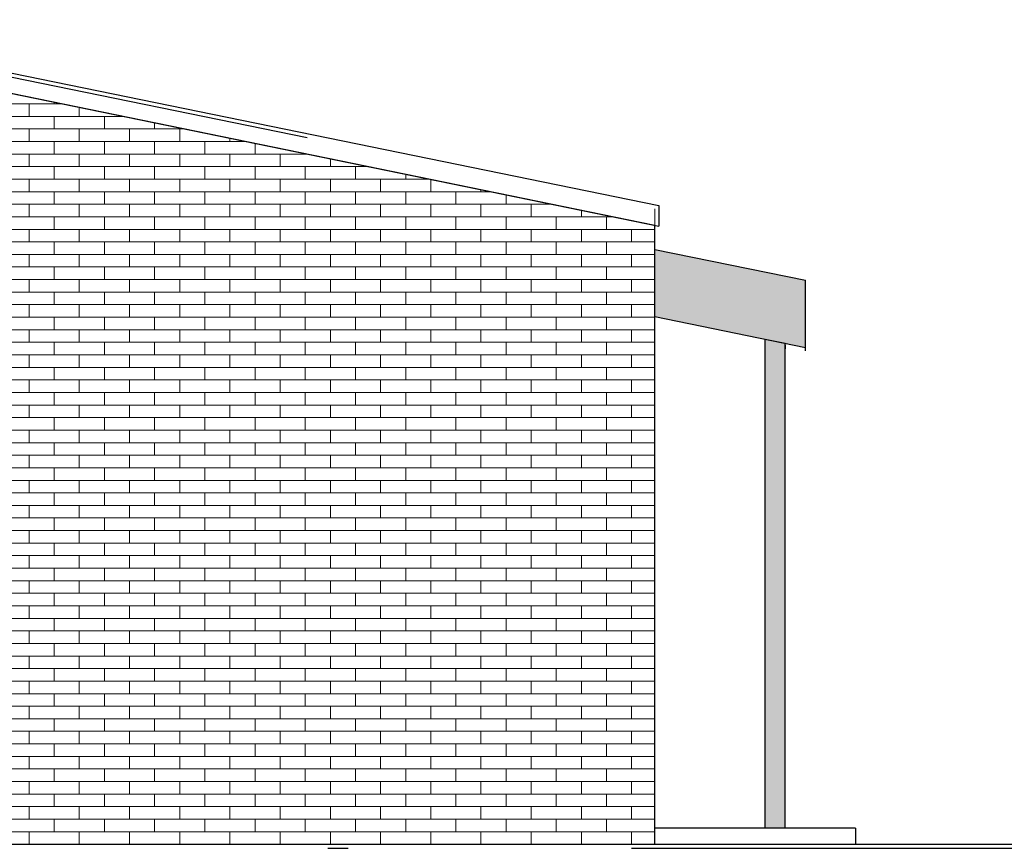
# Model space of a CAD drawing. Extents: x -73 to 183, y -4 to 85.
# Tile 95 of 98: x 172.41 to 177.32, y 0.53 to 4.66. Entities that reach past the tile are written whole.
import ezdxf

# ---------------------------------------------------------------- set-up
doc = ezdxf.new("R2010")
doc.units = 0
doc.header["$MEASUREMENT"] = 0
doc.linetypes.add('Strichlinie', pattern=[0.005644, 0.002822, -0.002822])
doc.linetypes.add('Strichpunktlinie', pattern=[0.006703, 0.003528, -0.001764, 0, -0.001411])
for name, color, linetype in [('West_Ansicht Schilderwerkstatt_7_A_1 Holz', 7, 'Continuous'), ('West_Ansicht Schilderwerkstatt_7_R_NT_DACH', 7, 'Continuous'), ('West_Ansicht Schilderwerkstatt_7_R_NT_FENSTER', 7, 'Continuous'), ('West_Ansicht Schilderwerkstatt_7_R_NT_STAHL', 7, 'Continuous'), ('West_Ansicht Schilderwerkstatt_7_R_TR_AUSSENWAND', 7, 'Continuous'), ('West_Ansicht Schilderwerkstatt_7_R_TR_BODEN', 7, 'Continuous'), ('West_Ansicht Schilderwerkstatt_7_R_TR_HIDDEN', 7, 'Continuous'), ('West_Ansicht Schilderwerkstatt_7_Schraffuren', 7, 'Continuous')]:
    doc.layers.add(name, color=color, linetype=linetype)

msp = doc.modelspace()

# ---------------------------------------------------------------- hatches: boundary and pattern name
at = {"layer": 'West_Ansicht Schilderwerkstatt_7_Schraffuren', "linetype": 'Continuous', "lineweight": 18, "ltscale": 1000}
h = msp.add_hatch(dxfattribs=at)
h.set_pattern_fill('MW_Verband__Läufer__DF_0007', color=9, style=0, pattern_type=2)
h.set_pattern_definition([(0, (208.20968, 0.551657), (0, 0.0625), []), (90, (208.20968, 0.55166), (-0.25, 0), [0.0625, -0.0625]), (90, (208.33468, 0.61416), (-0.25, 0), [0.0625, -0.0625])])
h.paths.add_polyline_path([(166.5847, 3.6346), (166.5847, 1.3017), (166.5847, 0.5517), (175.5747, 0.5517), (175.5747, 1.3017), (175.5747, 3.6346), (171.0797, 4.5563)], flags=0)
at = {"layer": 'West_Ansicht Schilderwerkstatt_7_Schraffuren', "linetype": 'Continuous', "lineweight": 13, "ltscale": 1000}
for points in [[(175.5747, 3.1799), (176.3247, 3.0261), (176.3247, 3.3609), (175.5747, 3.5147)], [(176.2247, 3.0466), (176.1247, 3.0671), (176.1247, 0.6317), (176.2247, 0.6317)]]:
    msp.add_hatch(color=7, dxfattribs=at).paths.add_polyline_path(points, flags=0)

# ---------------------------------------------------------------- linework, layer by layer
at = {"layer": 'West_Ansicht Schilderwerkstatt_7_A_1 Holz', "linetype": 'Continuous', "ltscale": 1000}
for p, q in [((175.5747, 3.5147), (176.3247, 3.3609)), ((176.3247, 3.0088), (176.3247, 3.3609)), ((175.5747, 3.1799), (176.3247, 3.0261)), ((176.2247, 3.0388), (176.2247, 3.0188))]:
    msp.add_line(p, q, dxfattribs=at)
at = {"layer": 'West_Ansicht Schilderwerkstatt_7_R_NT_DACH', "linetype": 'Continuous', "ltscale": 1000}
for p, q in [((176.1247, 0.6317), (176.1247, 3.0671)), ((176.2247, 0.6317), (176.2247, 3.0466))]:
    msp.add_line(p, q, dxfattribs=at)
at = {"layer": 'West_Ansicht Schilderwerkstatt_7_R_NT_FENSTER', "linetype": 'Continuous', "ltscale": 1000}
msp.add_line((175.5747, 1.3017), (175.5747, 3.6346), dxfattribs=at)
at = {"layer": 'West_Ansicht Schilderwerkstatt_7_R_NT_STAHL', "linetype": 'Continuous', "ltscale": 1000}
for p, q in [((171.0797, 4.6584), (175.5947, 3.7326)), ((171.0797, 4.5563), (175.5947, 3.6305)), ((175.5947, 3.7326), (175.5947, 3.6305))]:
    msp.add_line(p, q, dxfattribs=at)
at = {"layer": 'West_Ansicht Schilderwerkstatt_7_R_TR_AUSSENWAND', "color": 252, "linetype": 'Continuous', "lineweight": 18, "ltscale": 1000}
msp.add_line((175.5747, 3.7167), (175.5747, 0.5517), dxfattribs=at)
at = {"layer": 'West_Ansicht Schilderwerkstatt_7_R_TR_BODEN', "linetype": 'Continuous', "ltscale": 1000}
for p, q in [((176.5747, 0.6317), (175.5747, 0.6317)), ((176.5747, 0.6317), (176.5747, 0.5517)), ((175.5747, 0.5517), (182.9733, 0.5517))]:
    msp.add_line(p, q, dxfattribs=at)
at = {"layer": 'West_Ansicht Schilderwerkstatt_7_R_TR_BODEN', "linetype": 'Strichpunktlinie', "ltscale": 1000}
msp.add_line((161.8528, 0.5317), (182.9733, 0.5317), dxfattribs=at)
at = {"layer": 'West_Ansicht Schilderwerkstatt_7_R_TR_HIDDEN', "linetype": 'Strichlinie', "ltscale": 1000}
msp.add_line((171.0797, 4.6384), (175.5747, 3.7167), dxfattribs=at)
at = {"layer": 'West_Ansicht Schilderwerkstatt_7_R_TR_HIDDEN', "linetype": 'Continuous', "ltscale": 1000}
for p, q in [((175.5747, 0.5517), (175.5747, 1.3017)), ((166.5847, 0.5517), (175.5747, 0.5517))]:
    msp.add_line(p, q, dxfattribs=at)
at = {"layer": 'West_Ansicht Schilderwerkstatt_7_Schraffuren', "color": 255, "linetype": 'Continuous', "lineweight": 18, "ltscale": 1000}
for p, q in [((175.5747, 3.6346), (171.0797, 4.5563)), ((175.5747, 1.3017), (175.5747, 3.6346)), ((176.3247, 3.3609), (175.5747, 3.5147)), ((175.5747, 3.5147), (175.5747, 3.1799)), ((176.3247, 3.0261), (176.3247, 3.3609)), ((175.5747, 3.1799), (176.3247, 3.0261)), ((176.2247, 3.0466), (176.1247, 3.0671)), ((176.1247, 3.0671), (176.1247, 0.6317)), ((176.2247, 0.6317), (176.2247, 3.0466)), ((175.5747, 0.5517), (175.5747, 1.3017)), ((176.1247, 0.6317), (176.2247, 0.6317)), ((166.5847, 0.5517), (175.5747, 0.5517))]:
    msp.add_line(p, q, dxfattribs=at)

doc.saveas('drawing.dxf')
